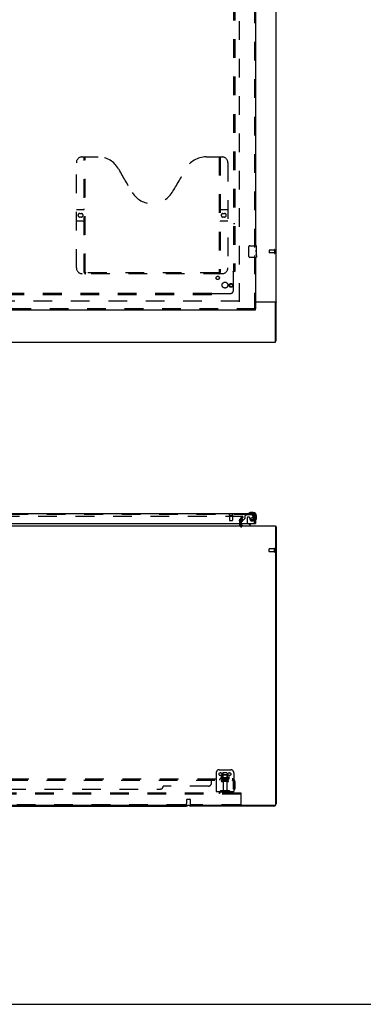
# Model space of a CAD drawing. Header units: inches. Extents: x 0 to 291, y 0 to 188.
# Tile 4 of 94: x 116 to 146, y 0 to 84. Entities that reach past the tile are written whole.
import ezdxf

# ---------------------------------------------------------------- set-up
doc = ezdxf.new("R2010")
doc.units = ezdxf.units.IN
doc.header["$LTSCALE"] = 16.01262
doc.header["$MEASUREMENT"] = 0
doc.linetypes.add('HIDDEN', pattern=[0.2, 0.1, -0.1])
doc.layers.get('0').update_dxf_attribs({"linetype": 'CONTINUOUS'})
for name, color, linetype in [('DEFAULT_2', 8, 'HIDDEN'), ('MASTER_DOOR_ASSEMBLY', 7, 'CONTINUOUS'), ('SUBPANEL', 7, 'CONTINUOUS')]:
    doc.layers.add(name, color=color, linetype=linetype)

msp = doc.modelspace()

# ---------------------------------------------------------------- linework, layer by layer
at = {"color": 3, "linetype": 'Continuous'}
for p, q in [((138.113, 56.811), (138.113, 136.603)), ((136.363, 60.155), (138.072, 60.155)), ((138.001, 60.123), (136.363, 60.123)), ((138.061, 56.707), (138.061, 60.063)), ((60.415, 56.707), (138.061, 56.707)), ((135.092, 41.384), (135.092, 41.302)), ((60.415, 40.98), (138.061, 40.98)), ((135.092, 41.184), (135.092, 41.065)), ((138.061, 40.98), (138.061, 17.092)), ((138.113, 40.876), (138.113, 17.169)), ((138.001, 17.032), (60.475, 17.032)), ((137.924, 16.98), (130.802, 16.98))]:
    msp.add_line(p, q, dxfattribs=at)
at = {"color": 7, "linetype": 'Continuous'}
for p, q in [((138.009, 60.124), (138.113, 60.124)), ((138.061, 56.811), (138.113, 56.811)), ((138.061, 40.876), (138.113, 40.876)), ((99.427, 16.98), (130.424, 16.98)), ((0, 0), (291.139, 0))]:
    msp.add_line(p, q, dxfattribs=at)
for points in [[(137.99, 60.155), (137.99, 60.153), (137.99, 60.152), (137.99, 60.15), (137.99, 60.148), (137.991, 60.147), (137.992, 60.145), (137.993, 60.143), (137.994, 60.142), (137.996, 60.14), (137.997, 60.139), (137.999, 60.137), (138, 60.136), (138.002, 60.134), (138.004, 60.133), (138.005, 60.131), (138.006, 60.13), (138.007, 60.128), (138.008, 60.127)], [(138.008, 60.127), (138.008, 60.125), (138.009, 60.124)]]:
    msp.add_lwpolyline(points, dxfattribs=at)
at = {"color": 3, "linetype": 'Continuous'}
for points in [[(138.072, 60.155), (138.074, 60.153), (138.076, 60.152), (138.078, 60.15), (138.081, 60.148), (138.084, 60.147), (138.087, 60.145), (138.093, 60.142)], [(138.093, 60.142), (138.096, 60.141), (138.098, 60.139), (138.101, 60.138), (138.103, 60.137), (138.106, 60.135), (138.108, 60.133), (138.109, 60.132), (138.111, 60.13), (138.112, 60.128), (138.112, 60.127), (138.113, 60.125), (138.113, 60.124)], [(138.072, 40.908), (138.074, 40.906), (138.076, 40.904), (138.078, 40.902), (138.081, 40.9), (138.084, 40.899), (138.087, 40.897), (138.09, 40.895)], [(138.09, 40.895), (138.096, 40.893), (138.098, 40.891), (138.101, 40.89), (138.103, 40.888), (138.106, 40.887), (138.108, 40.885), (138.109, 40.883), (138.111, 40.882), (138.112, 40.88), (138.112, 40.879), (138.113, 40.877), (138.113, 40.876)]]:
    msp.add_lwpolyline(points, dxfattribs=at)
for centre, radius, start, end in [((138.001, 60.063), 0.06, 0, 90), ((135.177, 41.065), 0.085, 180, 270), ((137.924, 40.791), 0.189, 38.28062, 43.5127), ((130.802, 17.169), 0.189, 226.48703, 270), ((137.924, 17.169), 0.189, 270, 360), ((138.001, 17.092), 0.06, 270, 360)]:
    msp.add_arc(centre, radius, start, end, dxfattribs=at)
at = {"color": 7, "linetype": 'Continuous'}
msp.add_arc((130.424, 17.169), 0.189, 270, 313.4203, dxfattribs=at)
at = {"layer": 'DEFAULT_2', "color": 8, "linetype": 'HIDDEN'}
for p, q in [((134.988, 60.155), (134.988, 133.259)), ((137.509, 64.571), (137.509, 64.343)), ((137.966, 64.581), (137.519, 64.581)), ((137.966, 64.333), (137.519, 64.333)), ((137.966, 64.599), (137.966, 64.315)), ((138.009, 64.599), (138.009, 64.315)), ((134.974, 60.207), (63.502, 60.207)), ((63.319, 41.792), (135.156, 41.792)), ((134.988, 41.384), (134.988, 41.065)), ((135.006, 41.453), (135.202, 41.792)), ((135.096, 41.401), (135.292, 41.74)), ((135.292, 41.74), (135.202, 41.792)), ((135.092, 41.302), (135.092, 41.184)), ((137.509, 38.762), (137.509, 38.99)), ((137.966, 39), (137.519, 39)), ((137.966, 38.734), (137.966, 39.018)), ((138.009, 38.734), (138.009, 39.018)), ((137.966, 38.752), (137.519, 38.752)), ((132.988, 19.834), (132.988, 18.084)), ((133.238, 20.084), (134.238, 20.084)), ((133.419, 19.623), (133.419, 19.405)), ((133.993, 19.645), (133.482, 19.645)), ((133.554, 19.625), (133.534, 19.645)), ((133.55, 19.779), (133.55, 19.184)), ((133.921, 19.625), (133.554, 19.625)), ((133.554, 19.329), (133.554, 19.625)), ((133.895, 19.809), (133.58, 19.809)), ((133.921, 19.625), (133.941, 19.645)), ((133.921, 19.329), (133.921, 19.625)), ((133.925, 19.779), (133.925, 19.184)), ((134.057, 19.623), (134.057, 19.405)), ((134.488, 19.834), (134.488, 18.084)), ((134.093, 19.379), (133.382, 19.379)), ((133.403, 19.309), (134.072, 19.309)), ((133.995, 19.184), (133.48, 19.184)), ((133.995, 19.074), (133.48, 19.074)), ((133.554, 19.329), (133.534, 19.309)), ((133.921, 19.329), (133.554, 19.329)), ((133.573, 19.011), (133.573, 18.114)), ((133.903, 19.011), (133.903, 18.114)), ((133.921, 19.329), (133.941, 19.309)), ((135.113, 18.084), (63.363, 18.084)), ((135.113, 17.98), (63.363, 17.98)), ((134.488, 18.188), (132.988, 18.188)), ((133.33, 18.256), (133.263, 18.207)), ((133.391, 18.172), (133.323, 18.123)), ((134.078, 18.278), (133.397, 18.278)), ((134.078, 18.174), (133.397, 18.174)), ((133.563, 18.278), (133.563, 18.174)), ((133.913, 18.278), (133.913, 18.174)), ((134.084, 18.172), (134.152, 18.123)), ((134.145, 18.256), (134.213, 18.207)), ((135.113, 17.98), (135.113, 18.084)), ((135.113, 17.146), (135.113, 17.98)), ((130.338, 17.084), (99.513, 17.084)), ((130.463, 17.209), (130.463, 17.534)), ((130.483, 17.554), (130.743, 17.554)), ((130.763, 17.534), (130.763, 17.209)), ((135.05, 17.084), (130.888, 17.084))]:
    msp.add_line(p, q, dxfattribs=at)
for points in [[(135.156, 41.792), (135.158, 41.792), (135.161, 41.792), (135.163, 41.791), (135.165, 41.791), (135.167, 41.79), (135.169, 41.788), (135.17, 41.787), (135.172, 41.786), (135.173, 41.784), (135.174, 41.782), (135.175, 41.781), (135.176, 41.779), (135.176, 41.777), (135.176, 41.775)], [(135.176, 41.775), (135.176, 41.775), (135.176, 41.773), (135.176, 41.771), (135.175, 41.769), (135.174, 41.767)], [(133.419, 19.405), (133.419, 19.404), (133.418, 19.403), (133.418, 19.402), (133.418, 19.401), (133.417, 19.4), (133.417, 19.4), (133.417, 19.399), (133.416, 19.399), (133.416, 19.398), (133.416, 19.398), (133.415, 19.398), (133.415, 19.398), (133.415, 19.397), (133.415, 19.397), (133.414, 19.397), (133.414, 19.397), (133.414, 19.397), (133.413, 19.396)], [(133.425, 19.633), (133.423, 19.632), (133.422, 19.631), (133.421, 19.63), (133.42, 19.628), (133.419, 19.626), (133.419, 19.625), (133.419, 19.623)], [(134.051, 19.633), (134.052, 19.632), (134.053, 19.631), (134.054, 19.63), (134.055, 19.628), (134.056, 19.626), (134.056, 19.625), (134.057, 19.623)], [(134.062, 19.396), (134.062, 19.397), (134.061, 19.397), (134.061, 19.397), (134.061, 19.397), (134.06, 19.397), (134.06, 19.398), (134.06, 19.398), (134.06, 19.398), (134.059, 19.398), (134.059, 19.399), (134.059, 19.399), (134.058, 19.4), (134.058, 19.4), (134.057, 19.401), (134.057, 19.402), (134.057, 19.403), (134.057, 19.404), (134.057, 19.405)]]:
    msp.add_lwpolyline(points, dxfattribs=at)
for centre in [(133.363, 19.709), (134.113, 19.709)]:
    msp.add_circle(centre, 0.128, dxfattribs=at)
for centre, radius, start, end in [((137.519, 64.571), 0.01, 90, 180), ((137.519, 64.343), 0.01, 180, 270), ((137.987, 64.599), 0.0215, 0, 180), ((137.987, 64.315), 0.0215, 180, 360), ((135.125, 41.384), 0.137, 150, 180), ((135.125, 41.384), 0.033, 150, 180), ((135.177, 41.065), 0.189, 180, 270), ((137.519, 38.99), 0.01, 90, 180), ((137.987, 39.018), 0.0215, 360, 180), ((137.519, 38.762), 0.01, 180, 270), ((137.987, 38.734), 0.0215, 180, 0), ((133.238, 19.834), 0.25, 90, 180), ((133.738, 18.779), 0.698, 117.6814, 120.66313), ((133.482, 19.504), 0.141, 90, 113.95), ((133.58, 19.779), 0.03, 90, 180), ((133.895, 19.779), 0.03, 0, 90), ((133.993, 19.504), 0.141, 66.05, 90), ((133.738, 18.779), 0.698, 59.33687, 62.3186), ((134.238, 19.834), 0.25, 0, 90), ((133.403, 19.347), 0.0384, 124.44966, 270), ((133.48, 19.129), 0.055, 90, 270), ((133.51, 19.011), 0.0625, 0, 90), ((133.965, 19.011), 0.0625, 90, 180), ((133.995, 19.129), 0.055, 270, 90), ((134.072, 19.347), 0.0384, 270, 55.55034), ((133.202, 18.292), 0.104, 270, 305.75389), ((133.202, 18.292), 0.208, 270, 305.75389), ((133.397, 18.164), 0.114, 90, 125.75389), ((133.397, 18.164), 0.01, 90, 125.75389), ((133.603, 18.114), 0.03, 180, 270), ((133.873, 18.114), 0.03, 270, 360), ((134.078, 18.164), 0.114, 54.24611, 90), ((134.078, 18.164), 0.01, 54.24611, 90), ((134.273, 18.292), 0.208, 234.24611, 270), ((134.273, 18.292), 0.104, 234.24611, 270), ((130.338, 17.209), 0.125, 270, 360), ((130.483, 17.534), 0.02, 90, 180), ((130.743, 17.534), 0.02, 0, 90), ((130.888, 17.209), 0.125, 180, 270), ((135.05, 17.146), 0.0625, 270, 360)]:
    msp.add_arc(centre, radius, start, end, dxfattribs=at)
at = {"layer": 'MASTER_DOOR_ASSEMBLY', "color": 8, "linetype": 'HIDDEN'}
for p, q in [((136.259, 85.612), (136.259, 64.802)), ((121.529, 72.561), (122.884, 72.561)), ((121.704, 62.651), (121.704, 72.561)), ((121.784, 62.681), (121.784, 72.561)), ((132.134, 72.561), (133.489, 72.561)), ((133.234, 72.561), (133.234, 62.681)), ((133.314, 72.561), (133.314, 62.651)), ((121.029, 63.061), (121.029, 72.061)), ((133.989, 72.061), (133.989, 63.061)), ((121.029, 68.061), (121.664, 68.061)), ((121.315, 67.711), (121.452, 67.711)), ((133.354, 68.061), (133.989, 68.061)), ((133.565, 67.711), (133.702, 67.711)), ((121.664, 67.061), (121.029, 67.061)), ((121.452, 67.411), (121.315, 67.411)), ((133.989, 67.061), (133.354, 67.061)), ((133.702, 67.411), (133.565, 67.411)), ((136.259, 64.112), (136.259, 59.561)), ((133.489, 62.561), (121.529, 62.561)), ((133.23, 62.641), (121.787, 62.641)), ((136.363, 59.561), (99.331, 59.561)), ((136.116, 41.934), (99.331, 41.934)), ((134.117, 41.891), (134.401, 41.891)), ((134.135, 41.891), (134.135, 41.444)), ((134.145, 41.434), (134.373, 41.434)), ((134.383, 41.891), (134.383, 41.444)), ((135.382, 41.549), (135.244, 41.411)), ((135.567, 41.913), (135.441, 41.787)), ((135.441, 41.787), (135.441, 41.608)), ((136.018, 41.913), (135.567, 41.913)), ((135.633, 41.623), (135.633, 41.243)), ((135.764, 41.721), (135.731, 41.721)), ((135.862, 41.634), (135.862, 41.623)), ((136.184, 41.735), (136.083, 41.879)), ((136.259, 41.184), (136.259, 41.791)), ((135.134, 41.259), (135.134, 41.184)), ((135.291, 40.98), (135.921, 40.98))]:
    msp.add_line(p, q, dxfattribs=at)
at = {"layer": 'MASTER_DOOR_ASSEMBLY', "color": 3, "linetype": 'Continuous'}
for p, q in [((136.363, 85.457), (136.363, 64.957)), ((136.363, 63.957), (136.363, 59.561)), ((99.331, 59.457), (136.363, 59.457)), ((99.331, 42.038), (136.116, 42.038)), ((136.363, 41.791), (136.363, 41.184)), ((99.394, 41.184), (136.343, 41.184))]:
    msp.add_line(p, q, dxfattribs=at)
at = {"layer": 'MASTER_DOOR_ASSEMBLY', "color": 7, "linetype": 'Continuous'}
for p, q in [((135.868, 64.957), (136.408, 64.957)), ((136.423, 64.378), (136.423, 64.942)), ((135.768, 64.057), (135.768, 64.857)), ((136.423, 64.802), (136.416, 64.802)), ((136.416, 64.802), (136.416, 64.572)), ((136.423, 64.635), (136.416, 64.635)), ((136.423, 64.572), (136.416, 64.572)), ((136.423, 64.341), (136.416, 64.341)), ((136.416, 64.341), (136.416, 64.205)), ((136.423, 64.536), (136.417, 64.536)), ((136.417, 64.174), (136.423, 64.174)), ((136.421, 64.404), (136.423, 64.404)), ((136.423, 64.118), (136.423, 64.375)), ((136.423, 64.117), (136.423, 63.972)), ((136.408, 63.957), (135.868, 63.957)), ((136.363, 59.457), (136.363, 59.561)), ((135.244, 41.411), (135.163, 41.33)), ((136.16, 42.098), (135.903, 42.098)), ((136.363, 41.791), (136.363, 41.835)), ((136.423, 41.578), (136.42, 41.54)), ((136.423, 41.578), (136.423, 41.835)), ((135.134, 41.184), (135.134, 41.137)), ((135.921, 41.019), (135.682, 41.157)), ((135.921, 40.98), (135.921, 41.019)), ((136.343, 41.184), (136.363, 41.184))]:
    msp.add_line(p, q, dxfattribs=at)
for points in [[(135.768, 64.857), (135.768, 64.863), (135.768, 64.869), (135.769, 64.875), (135.771, 64.881), (135.772, 64.887), (135.774, 64.893)], [(136.421, 64.402), (136.418, 64.436), (136.417, 64.448), (136.417, 64.46), (136.416, 64.473), (136.416, 64.486), (136.416, 64.499), (136.416, 64.511), (136.416, 64.524), (136.417, 64.537), (136.417, 64.549), (136.418, 64.561)], [(136.417, 64.169), (136.417, 64.177), (136.416, 64.187), (136.416, 64.196), (136.416, 64.205)], [(136.42, 64.144), (136.419, 64.152), (136.418, 64.16), (136.417, 64.169)], [(136.423, 64.117), (136.422, 64.121), (136.422, 64.126), (136.422, 64.131), (136.42, 64.144)], [(136.423, 64.375), (136.422, 64.383), (136.422, 64.392), (136.421, 64.402)], [(135.774, 64.02), (135.772, 64.026), (135.771, 64.032), (135.769, 64.038), (135.768, 64.044), (135.768, 64.05), (135.768, 64.057)]]:
    msp.add_lwpolyline(points, dxfattribs=at)
at = {"layer": 'MASTER_DOOR_ASSEMBLY', "color": 8, "linetype": 'HIDDEN'}
for points in [[(121.694, 62.681), (121.71, 62.67), (121.726, 62.66), (121.741, 62.652), (121.757, 62.646), (121.772, 62.642), (121.787, 62.641)], [(133.23, 62.641), (133.245, 62.642), (133.26, 62.646), (133.276, 62.652), (133.292, 62.66), (133.308, 62.67), (133.324, 62.681)]]:
    msp.add_lwpolyline(points, dxfattribs=at)
for centre, radius in [((134.259, 61.561), 0.164), ((134.259, 61.561), 0.124), ((136.059, 41.571), 0.101)]:
    msp.add_circle(centre, radius, dxfattribs=at)
at = {"layer": 'MASTER_DOOR_ASSEMBLY', "color": 3, "linetype": 'Continuous'}
msp.add_circle((135.113, 41.434), 0.133, dxfattribs=at)
at = {"layer": 'MASTER_DOOR_ASSEMBLY', "color": 8, "linetype": 'HIDDEN'}
for centre, radius, start, end in [((121.529, 72.061), 0.5, 90, 180), ((122.884, 70.561), 2, 28.48127, 90), ((132.134, 70.561), 2, 90, 151.51873), ((133.489, 72.061), 0.5, 0, 90), ((159.192, 90.259), 39.307, 208.48127, 211.87046), ((95.826, 90.259), 39.307, 328.12954, 331.51873), ((127.509, 70.561), 2, 211.87046, 328.12954), ((121.315, 67.561), 0.15, 90, 270), ((121.452, 67.561), 0.15, 270, 90), ((121.664, 68.101), 0.04, 270, 360), ((133.354, 68.101), 0.04, 180, 270), ((133.565, 67.561), 0.15, 90, 270), ((133.702, 67.561), 0.15, 270, 90), ((121.664, 67.021), 0.04, 0, 90), ((133.354, 67.021), 0.04, 90, 180), ((121.529, 63.061), 0.5, 180, 270), ((121.794, 62.651), 0.09, 180, 270), ((121.824, 62.681), 0.04, 180, 270), ((133.194, 62.681), 0.04, 270, 360), ((133.224, 62.651), 0.09, 270, 360), ((133.489, 63.061), 0.5, 270, 360), ((134.117, 41.912), 0.0215, 90, 270), ((134.145, 41.444), 0.01, 180, 270), ((134.373, 41.444), 0.01, 270, 360), ((134.401, 41.912), 0.0215, 270, 90), ((135.453, 41.479), 0.1, 111.60962, 135), ((135.402, 41.608), 0.039, 291.60962, 360), ((135.731, 41.623), 0.098, 90, 180), ((135.764, 41.623), 0.098, 0, 90), ((136.255, 41.634), 0.393, 181.65986, 197.92977), ((136.059, 41.571), 0.187, 197.84824, 16.84389), ((136.018, 41.834), 0.079, 35.1, 90), ((136.116, 41.791), 0.142, 0, 90), ((135.868, 41.513), 0.386, 16.84389, 35.1), ((135.234, 41.259), 0.1, 152.98246, 180), ((135.733, 41.243), 0.1, 180, 216.54681)]:
    msp.add_arc(centre, radius, start, end, dxfattribs=at)
at = {"layer": 'MASTER_DOOR_ASSEMBLY', "color": 7, "linetype": 'Continuous'}
for centre, radius, start, end in [((135.868, 64.857), 0.1, 90, 158.79459), ((136.408, 64.942), 0.015, 0, 90), ((135.868, 64.057), 0.1, 201.19986, 270), ((136.408, 63.972), 0.015, 270, 360), ((135.234, 41.259), 0.1, 135, 152.98246), ((135.783, 42.049), 0.015, 120.88989, 173.62041), ((135.783, 42.053), 0.015, 186.37959, 270), ((135.903, 41.848), 0.25, 90, 120.88989), ((136.16, 41.835), 0.263, 0, 90), ((136.16, 41.835), 0.203, 0, 90), ((136.378, 41.458), 0.015, 180, 263.62041), ((136.374, 41.458), 0.015, 276.37959, 329.11011), ((136.173, 41.578), 0.25, 329.11011, 360), ((135.291, 41.137), 0.157, 180, 270), ((135.733, 41.243), 0.1, 216.54681, 239.90799)]:
    msp.add_arc(centre, radius, start, end, dxfattribs=at)
at = {"layer": 'MASTER_DOOR_ASSEMBLY', "color": 3, "linetype": 'Continuous'}
msp.add_arc((136.116, 41.791), 0.246, 0, 90, dxfattribs=at)
at = {"layer": 'MASTER_DOOR_ASSEMBLY', "color": 7, "linetype": 'Continuous'}
msp.add_ellipse((136.16, 64.541), major_axis=(0.263, 0), ratio=0.432808, start_param=0, end_param=0.179988, dxfattribs=at)
at = {"layer": 'SUBPANEL', "color": 8, "linetype": 'HIDDEN'}
for p, q in [((134.456, 130.675), (134.456, 62.738)), ((134.581, 130.675), (134.581, 62.738)), ((134.456, 66.863), (134.581, 66.863)), ((134.416, 62.738), (134.495, 62.738)), ((134.456, 61.113), (134.456, 62.703)), ((134.581, 62.738), (134.495, 62.738)), ((132.581, 60.863), (65.894, 60.863)), ((132.581, 60.738), (99.27, 60.738)), ((128.456, 60.863), (128.456, 60.738)), ((132.581, 60.824), (132.581, 60.904)), ((132.581, 60.738), (132.581, 60.824)), ((132.598, 60.844), (132.606, 60.851)), ((132.617, 60.863), (134.206, 60.863)), ((64.019, 19.184), (134.456, 19.184)), ((115.363, 19.309), (134.456, 19.309)), ((132.331, 18.684), (128.456, 18.684)), ((132.581, 18.934), (132.581, 19.255)), ((132.581, 19.158), (132.583, 19.158)), ((132.604, 19.299), (132.606, 19.302)), ((132.61, 19.306), (132.612, 19.307)), ((132.617, 19.184), (132.617, 19.309)), ((132.978, 19.309), (132.978, 19.184)), ((133.259, 19.309), (133.259, 19.184)), ((133.488, 19.309), (133.488, 19.184)), ((133.988, 19.309), (133.988, 19.184)), ((134.495, 19.255), (134.416, 19.158)), ((134.436, 19.183), (134.437, 19.184)), ((134.456, 19.184), (134.456, 19.309)), ((134.456, 19.24), (134.456, 19.244)), ((134.456, 18.434), (134.456, 19.072)), ((134.456, 18.684), (134.581, 18.684)), ((134.581, 19.072), (134.581, 18.434)), ((70.269, 18.434), (128.206, 18.434)), ((134.456, 18.434), (134.581, 18.434))]:
    msp.add_line(p, q, dxfattribs=at)
for points in [[(134.416, 62.738), (134.416, 62.736), (134.417, 62.734), (134.418, 62.732), (134.419, 62.731), (134.42, 62.729), (134.422, 62.727), (134.423, 62.725), (134.425, 62.724), (134.427, 62.722), (134.429, 62.721), (134.431, 62.719), (134.433, 62.718), (134.435, 62.717), (134.438, 62.715)], [(134.438, 62.715), (134.443, 62.712), (134.445, 62.711), (134.448, 62.709), (134.45, 62.707), (134.452, 62.706), (134.454, 62.704), (134.456, 62.703)], [(134.47, 62.716), (134.468, 62.714), (134.466, 62.712), (134.464, 62.71), (134.462, 62.708), (134.46, 62.706), (134.458, 62.704), (134.456, 62.703)], [(134.495, 62.738), (134.492, 62.736), (134.49, 62.734), (134.488, 62.733), (134.486, 62.731), (134.484, 62.729), (134.482, 62.727), (134.48, 62.726), (134.478, 62.724), (134.477, 62.723), (134.475, 62.721), (134.47, 62.716)], [(132.581, 60.904), (132.583, 60.903), (132.585, 60.902), (132.587, 60.901), (132.589, 60.9), (132.59, 60.899), (132.592, 60.897), (132.594, 60.896), (132.595, 60.894), (132.597, 60.892), (132.598, 60.89), (132.6, 60.888), (132.601, 60.886), (132.603, 60.884), (132.604, 60.882), (132.607, 60.877)], [(132.581, 60.824), (132.583, 60.827), (132.585, 60.829), (132.587, 60.831), (132.588, 60.833), (132.59, 60.835), (132.592, 60.837), (132.593, 60.839), (132.595, 60.841), (132.597, 60.843), (132.598, 60.844)], [(132.606, 60.851), (132.608, 60.853), (132.61, 60.855), (132.612, 60.857), (132.613, 60.859), (132.615, 60.861), (132.617, 60.863)], [(132.607, 60.877), (132.609, 60.874), (132.61, 60.871), (132.612, 60.869), (132.614, 60.867), (132.615, 60.865), (132.617, 60.863)], [(132.581, 19.255), (132.583, 19.257), (132.585, 19.26), (132.587, 19.263), (132.588, 19.266), (132.59, 19.27), (132.592, 19.274), (132.595, 19.282)], [(132.581, 19.158), (132.583, 19.158), (132.585, 19.158), (132.587, 19.158), (132.589, 19.158), (132.59, 19.159), (132.592, 19.16), (132.594, 19.161), (132.595, 19.162), (132.597, 19.164), (132.598, 19.166)], [(132.585, 19.158), (132.587, 19.158), (132.589, 19.158), (132.59, 19.159)], [(132.592, 19.16), (132.594, 19.161), (132.595, 19.162)], [(132.595, 19.282), (132.597, 19.286), (132.598, 19.29)], [(132.597, 19.164), (132.598, 19.166), (132.6, 19.167), (132.601, 19.169), (132.604, 19.174)], [(132.598, 19.29), (132.6, 19.293), (132.602, 19.296)], [(132.602, 19.296), (132.604, 19.299), (132.606, 19.302), (132.608, 19.304), (132.61, 19.306), (132.612, 19.307), (132.613, 19.308), (132.615, 19.309), (132.617, 19.309)], [(132.604, 19.174), (132.606, 19.176), (132.607, 19.178), (132.609, 19.18), (132.61, 19.181), (132.612, 19.182)], [(132.607, 19.178), (132.609, 19.18), (132.61, 19.181), (132.612, 19.182), (132.614, 19.183), (132.615, 19.184), (132.617, 19.184)], [(132.613, 19.308), (132.615, 19.309), (132.617, 19.309)], [(132.614, 19.183), (132.615, 19.184), (132.617, 19.184)], [(134.416, 19.158), (134.416, 19.158), (134.417, 19.158), (134.418, 19.158), (134.419, 19.158), (134.42, 19.159), (134.422, 19.16), (134.423, 19.161), (134.425, 19.162), (134.427, 19.164), (134.429, 19.166), (134.433, 19.169)], [(134.456, 19.244), (134.456, 19.244), (134.456, 19.243), (134.456, 19.243), (134.456, 19.243), (134.456, 19.243), (134.456, 19.242), (134.456, 19.241), (134.456, 19.241), (134.456, 19.24), (134.456, 19.24), (134.456, 19.239), (134.456, 19.238), (134.456, 19.237), (134.455, 19.237), (134.455, 19.236), (134.455, 19.235), (134.455, 19.234), (134.455, 19.233), (134.454, 19.233), (134.454, 19.232), (134.454, 19.231), (134.454, 19.23), (134.454, 19.229), (134.453, 19.228), (134.453, 19.227), (134.453, 19.226), (134.453, 19.225), (134.452, 19.224), (134.452, 19.223), (134.452, 19.222), (134.452, 19.221), (134.451, 19.22), (134.451, 19.219), (134.451, 19.218), (134.45, 19.217), (134.45, 19.216), (134.45, 19.215), (134.449, 19.214), (134.449, 19.213), (134.449, 19.212), (134.448, 19.211), (134.448, 19.21), (134.447, 19.209), (134.447, 19.208), (134.447, 19.207), (134.446, 19.206), (134.446, 19.205), (134.445, 19.204), (134.445, 19.203), (134.444, 19.202), (134.444, 19.2), (134.444, 19.199), (134.443, 19.198), (134.443, 19.198), (134.442, 19.197), (134.442, 19.196), (134.441, 19.195), (134.441, 19.194), (134.441, 19.193), (134.44, 19.192), (134.44, 19.191), (134.439, 19.19), (134.439, 19.19), (134.439, 19.189), (134.438, 19.188), (134.438, 19.187), (134.437, 19.187), (134.437, 19.186), (134.437, 19.185), (134.436, 19.184), (134.436, 19.184), (134.435, 19.183), (134.435, 19.182), (134.435, 19.182), (134.434, 19.181), (134.434, 19.181), (134.434, 19.18), (134.434, 19.18), (134.433, 19.18), (134.433, 19.18)], [(134.433, 19.169), (134.435, 19.172), (134.438, 19.174), (134.44, 19.176), (134.443, 19.178), (134.445, 19.18), (134.448, 19.181), (134.45, 19.182), (134.452, 19.183), (134.454, 19.184), (134.456, 19.184)], [(134.433, 19.18), (134.433, 19.18), (134.434, 19.18), (134.434, 19.18), (134.434, 19.18), (134.434, 19.181), (134.435, 19.181), (134.435, 19.182), (134.435, 19.182), (134.436, 19.183), (134.436, 19.183)], [(134.48, 19.278), (134.477, 19.286), (134.475, 19.29), (134.473, 19.293), (134.472, 19.296), (134.47, 19.299), (134.468, 19.302), (134.466, 19.304), (134.464, 19.306), (134.462, 19.307), (134.46, 19.308), (134.458, 19.309), (134.456, 19.309)], [(134.495, 19.255), (134.492, 19.257), (134.49, 19.26), (134.488, 19.263), (134.486, 19.266), (134.484, 19.27), (134.482, 19.274), (134.48, 19.278)]]:
    msp.add_lwpolyline(points, dxfattribs=at)
for centre, radius in [((133.119, 62.2), 0.141), ((133.738, 61.582), 0.25)]:
    msp.add_circle(centre, radius, dxfattribs=at)
for centre, radius, start, end in [((134.206, 61.113), 0.25, 270, 360), ((128.206, 18.684), 0.25, 270, 360), ((132.331, 18.934), 0.25, 270, 360), ((134.344, 19.072), 0.237, 0, 90), ((134.344, 19.072), 0.112, 0, 90)]:
    msp.add_arc(centre, radius, start, end, dxfattribs=at)

doc.saveas('drawing.dxf')
